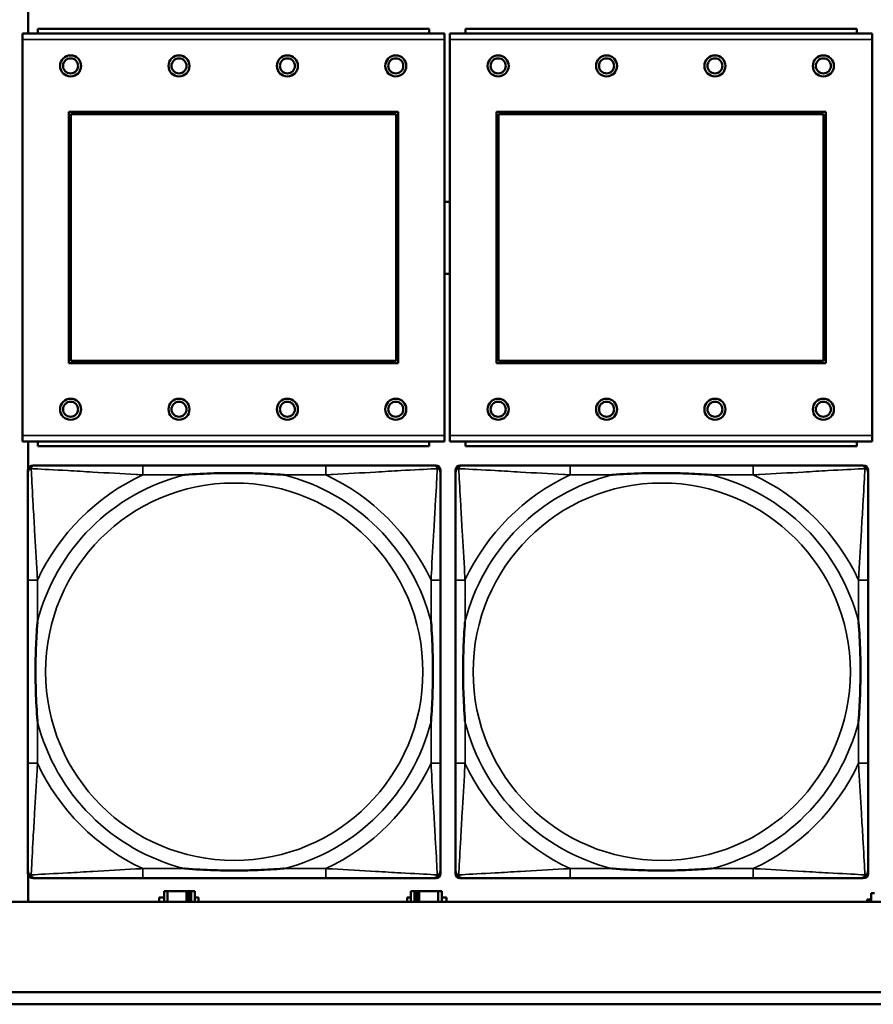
# Model space of a CAD drawing. Header units: inches. Extents: x 0.2 to 58.8, y 1.7 to 68.8.
# Tile 81 of 256: x 28 to 29.4, y 44.9 to 46.6. Entities that reach past the tile are written whole.
import ezdxf

# ---------------------------------------------------------------- set-up
doc = ezdxf.new("R2010")
doc.units = ezdxf.units.IN
doc.header["$MEASUREMENT"] = 0
doc.layers.add('Visible (ANSI)', color=7, linetype='Continuous', lineweight=50)
doc.layers.add('Visible Narrow (ANSI)', color=7, linetype='Continuous', lineweight=35)

msp = doc.modelspace()

# ---------------------------------------------------------------- linework, layer by layer
at = {"layer": 'Visible (ANSI)'}
for p, q in [((27.9794, 46.553), (27.9794, 46.5964)), ((28.6707, 46.553), (27.9697, 46.553)), ((27.9697, 46.543), (27.9697, 46.553)), ((28.6452, 46.561), (27.9952, 46.561)), ((27.9952, 46.553), (27.9952, 46.561)), ((28.6452, 46.561), (28.6452, 46.553)), ((28.6707, 46.553), (28.6707, 46.543)), ((29.3807, 46.553), (28.6797, 46.553)), ((28.6797, 46.543), (28.6797, 46.553)), ((29.3552, 46.561), (28.7052, 46.561)), ((28.7052, 46.553), (28.7052, 46.561)), ((29.3552, 46.561), (29.3552, 46.553)), ((29.3807, 46.553), (29.3807, 46.543)), ((27.9697, 46.543), (27.9697, 45.886)), ((28.6707, 45.886), (28.6707, 46.543)), ((28.6797, 46.543), (28.6797, 45.886)), ((29.3807, 45.886), (29.3807, 46.543)), ((28.0467, 46.006), (28.0467, 46.423)), ((28.0467, 46.423), (28.5937, 46.423)), ((28.0503, 46.4194), (28.5901, 46.4194)), ((28.0503, 46.0096), (28.0503, 46.4194)), ((28.5901, 46.4194), (28.5901, 46.0096)), ((28.5937, 46.423), (28.5937, 46.006)), ((28.7567, 46.006), (28.7567, 46.423)), ((28.7567, 46.423), (29.3037, 46.423)), ((28.7603, 46.4194), (29.3001, 46.4194)), ((28.7603, 46.0096), (28.7603, 46.4194)), ((29.3001, 46.4194), (29.3001, 46.0096)), ((29.3037, 46.423), (29.3037, 46.006)), ((28.5937, 46.006), (28.0467, 46.006)), ((28.5901, 46.0096), (28.0503, 46.0096)), ((29.3037, 46.006), (28.7567, 46.006)), ((29.3001, 46.0096), (28.7603, 46.0096)), ((27.9697, 45.876), (27.9697, 45.886)), ((28.6707, 45.886), (28.6707, 45.876)), ((28.6797, 45.876), (28.6797, 45.886)), ((29.3807, 45.886), (29.3807, 45.876)), ((27.9697, 45.876), (28.6707, 45.876)), ((27.9794, 45.831), (27.9794, 45.876)), ((27.9952, 45.876), (27.9952, 45.868)), ((28.6452, 45.868), (27.9952, 45.868)), ((28.6452, 45.868), (28.6452, 45.876)), ((28.6797, 45.876), (29.3807, 45.876)), ((28.7052, 45.876), (28.7052, 45.868)), ((29.3552, 45.868), (28.7052, 45.868)), ((29.3552, 45.868), (29.3552, 45.876)), ((27.9868, 45.8362), (27.9907, 45.8362)), ((28.4734, 45.8362), (28.1695, 45.8362)), ((28.6521, 45.8362), (28.6561, 45.8362)), ((28.6968, 45.8362), (28.7007, 45.8362)), ((29.1834, 45.8362), (28.8795, 45.8362)), ((29.3621, 45.8362), (29.3661, 45.8362)), ((27.9789, 45.159), (27.9789, 45.8283)), ((28.6639, 45.8283), (28.6639, 45.8244)), ((28.6889, 45.159), (28.6889, 45.8283)), ((29.3739, 45.8283), (29.3739, 45.8244)), ((27.9789, 45.6457), (27.9789, 45.3417)), ((28.6639, 45.3417), (28.6639, 45.6457)), ((28.6889, 45.6457), (28.6889, 45.3417)), ((29.3739, 45.3417), (29.3739, 45.6457)), ((28.6639, 45.163), (28.6639, 45.159)), ((29.3739, 45.163), (29.3739, 45.159)), ((27.9794, 45.1116), (27.9794, 45.1564)), ((28.6561, 45.1512), (27.9868, 45.1512)), ((28.1695, 45.1512), (28.4734, 45.1512)), ((29.3661, 45.1512), (28.6968, 45.1512)), ((28.8795, 45.1512), (29.1834, 45.1512)), ((28.2107, 45.1293), (28.2049, 45.1293)), ((28.2049, 45.1293), (28.2049, 45.1116)), ((28.2107, 45.1293), (28.242, 45.1293)), ((28.2107, 45.1116), (28.2107, 45.1293)), ((28.242, 45.1116), (28.242, 45.1293)), ((28.242, 45.1293), (28.246, 45.1293)), ((28.246, 45.1293), (28.246, 45.1116)), ((28.246, 45.1293), (28.25, 45.1293)), ((28.2559, 45.1293), (28.25, 45.1293)), ((28.25, 45.1293), (28.25, 45.1116)), ((28.2559, 45.1116), (28.2559, 45.1293)), ((28.6207, 45.1293), (28.6149, 45.1293)), ((28.6149, 45.1293), (28.6149, 45.1116)), ((28.6207, 45.1293), (28.6247, 45.1293)), ((28.6207, 45.1116), (28.6207, 45.1293)), ((28.6247, 45.1116), (28.6247, 45.1293)), ((28.6247, 45.1293), (28.6287, 45.1293)), ((28.6287, 45.1293), (28.6287, 45.1116)), ((28.6287, 45.1293), (28.66, 45.1293)), ((28.66, 45.1293), (28.66, 45.1116)), ((28.6659, 45.1293), (28.66, 45.1293)), ((28.6659, 45.1116), (28.6659, 45.1293)), ((39.3535, 45.1116), (22.2594, 45.1116)), ((28.1968, 45.1116), (28.1968, 45.1188)), ((28.1968, 45.1188), (28.2049, 45.1188)), ((28.2559, 45.1188), (28.2623, 45.1188)), ((28.2623, 45.1188), (28.2623, 45.1116)), ((28.6084, 45.1116), (28.6084, 45.1188)), ((28.6084, 45.1188), (28.6149, 45.1188)), ((28.6659, 45.1188), (28.674, 45.1188)), ((28.674, 45.1188), (28.674, 45.1116)), ((29.3724, 45.1116), (29.3724, 45.1158)), ((29.3724, 45.1158), (29.3789, 45.1158)), ((29.3847, 45.1263), (29.3789, 45.1263)), ((29.3789, 45.1263), (29.3789, 45.1116)), ((22.2594, 44.9616), (30.2115, 44.9616)), ((30.2115, 44.9416), (22.2594, 44.9416))]:
    msp.add_line(p, q, dxfattribs=at)
for centre, radius in [((28.0497, 46.4994), 0.0175), ((28.2297, 46.4994), 0.0175), ((28.4097, 46.4994), 0.0175), ((28.5897, 46.4994), 0.0175), ((28.7597, 46.4994), 0.0175), ((28.9397, 46.4994), 0.0175), ((29.1197, 46.4994), 0.0175), ((29.2997, 46.4994), 0.0175), ((28.0497, 46.4994), 0.0125), ((28.2297, 46.4994), 0.0125), ((28.4097, 46.4994), 0.0125), ((28.5897, 46.4994), 0.0125), ((28.7597, 46.4994), 0.0125), ((28.9397, 46.4994), 0.0125), ((29.1197, 46.4994), 0.0125), ((29.2997, 46.4994), 0.0125), ((28.0497, 45.9294), 0.0175), ((28.2297, 45.9294), 0.0175), ((28.4097, 45.9294), 0.0175), ((28.5897, 45.9294), 0.0175), ((28.7597, 45.9294), 0.0175), ((28.9397, 45.9294), 0.0175), ((29.1197, 45.9294), 0.0175), ((29.2997, 45.9294), 0.0175), ((28.0497, 45.9294), 0.0125), ((28.2297, 45.9294), 0.0125), ((28.4097, 45.9294), 0.0125), ((28.5897, 45.9294), 0.0125), ((28.7597, 45.9294), 0.0125), ((28.9397, 45.9294), 0.0125), ((29.1197, 45.9294), 0.0125), ((29.2997, 45.9294), 0.0125)]:
    msp.add_circle(centre, radius, dxfattribs=at)
for centre, radius, start, end in [((28.6754, 46.214), 0.06, 85.9286, 94.5311), ((28.6754, 46.214), 0.06, 265.4689, 274.0714), ((27.9907, 45.8244), 0.0118, 90, 180), ((27.9868, 45.8283), 0.00787, 90, 180), ((28.6521, 45.8244), 0.0118, 0, 90), ((28.6561, 45.8283), 0.00787, 0, 90), ((28.7007, 45.8244), 0.0118, 90, 180), ((28.6968, 45.8283), 0.00787, 90, 180), ((29.3621, 45.8244), 0.0118, 0, 90), ((29.3661, 45.8283), 0.00787, 0, 90), ((27.9907, 45.163), 0.0118, 180, 270), ((28.6521, 45.163), 0.0118, 270, 360), ((28.7007, 45.163), 0.0118, 180, 270), ((29.3621, 45.163), 0.0118, 270, 360), ((27.9868, 45.159), 0.00787, 180, 270), ((28.6561, 45.159), 0.00787, 270, 0), ((28.6968, 45.159), 0.00787, 180, 270), ((29.3661, 45.159), 0.00787, 270, 0)]:
    msp.add_arc(centre, radius, start, end, dxfattribs=at)
for points, knots in [([(28.1695, 45.8362), (28.1659, 45.8362), (28.1623, 45.8362), (28.1587, 45.8362), (28.1255, 45.8362), (28.0918, 45.8362), (28.0609, 45.8362), (28.034, 45.8362), (28.0084, 45.8362), (27.995, 45.8362), (27.9934, 45.8362), (27.992, 45.8362), (27.9907, 45.8362)], [0, 0, 0, 0, 0.0272471, 0.0272471, 0.0272471, 0.2790553, 0.2790553, 0.2790553, 0.4988354, 0.4988354, 0.4988354, 0.5252205, 0.5252205, 0.5252205, 0.5252205]), ([(28.6521, 45.8362), (28.6373, 45.8362), (28.5957, 45.8362), (28.555, 45.8362), (28.5285, 45.8362), (28.5006, 45.8362), (28.4734, 45.8362)], [-0.5252205, -0.5252205, -0.5252205, -0.5252205, -0.20743, -0.20743, -0.20743, 0, 0, 0, 0]), ([(28.8795, 45.8362), (28.8759, 45.8362), (28.8723, 45.8362), (28.8687, 45.8362), (28.8355, 45.8362), (28.8018, 45.8362), (28.7709, 45.8362), (28.744, 45.8362), (28.7184, 45.8362), (28.705, 45.8362), (28.7034, 45.8362), (28.702, 45.8362), (28.7007, 45.8362)], [0, 0, 0, 0, 0.0272471, 0.0272471, 0.0272471, 0.2790553, 0.2790553, 0.2790553, 0.4988354, 0.4988354, 0.4988354, 0.5252205, 0.5252205, 0.5252205, 0.5252205]), ([(29.3621, 45.8362), (29.3473, 45.8362), (29.3057, 45.8362), (29.265, 45.8362), (29.2385, 45.8362), (29.2106, 45.8362), (29.1834, 45.8362)], [-0.5252205, -0.5252205, -0.5252205, -0.5252205, -0.20743, -0.20743, -0.20743, 0, 0, 0, 0]), ([(27.9789, 45.8244), (27.9789, 45.8095), (27.9789, 45.7679), (27.9789, 45.7273), (27.9789, 45.7007), (27.9789, 45.6729), (27.9789, 45.6457)], [-0.5252205, -0.5252205, -0.5252205, -0.5252205, -0.20743, -0.20743, -0.20743, 0, 0, 0, 0]), ([(28.2387, 45.8205), (28.2391, 45.8205), (28.2396, 45.8205), (28.2561, 45.8218), (28.2721, 45.8226), (28.2951, 45.8233), (28.3018, 45.8235), (28.311, 45.8236), (28.3134, 45.8236), (28.3175, 45.8236), (28.3191, 45.8236), (28.3222, 45.8236), (28.3238, 45.8236), (28.3273, 45.8236), (28.3294, 45.8236), (28.3356, 45.8236), (28.3397, 45.8235), (28.3494, 45.8233), (28.355, 45.8231), (28.3748, 45.8224), (28.3888, 45.8216), (28.4033, 45.8205), (28.4037, 45.8205), (28.4042, 45.8205)], [-0.416114, -0.416114, -0.416114, -0.416114, -0.4127691, -0.4127691, -0.2896446, -0.2896446, -0.2388934, -0.2388934, -0.2201881, -0.2201881, -0.2080204, -0.2080204, -0.196499, -0.196499, -0.1809939, -0.1809939, -0.149741, -0.149741, -0.1073162, -0.1073162, 0, 0, 0.0033356, 0.0033356, 0.0033356, 0.0033356]), ([(28.6639, 45.6457), (28.6639, 45.6492), (28.6639, 45.6528), (28.6639, 45.6564), (28.6639, 45.6896), (28.6639, 45.7233), (28.6639, 45.7542), (28.6639, 45.7811), (28.6639, 45.8067), (28.6639, 45.8201), (28.6639, 45.8217), (28.6639, 45.8232), (28.6639, 45.8244)], [0, 0, 0, 0, 0.0272471, 0.0272471, 0.0272471, 0.2790553, 0.2790553, 0.2790553, 0.4988354, 0.4988354, 0.4988354, 0.5252205, 0.5252205, 0.5252205, 0.5252205]), ([(28.6889, 45.8244), (28.6889, 45.8095), (28.6889, 45.7679), (28.6889, 45.7273), (28.6889, 45.7007), (28.6889, 45.6729), (28.6889, 45.6457)], [-0.5252205, -0.5252205, -0.5252205, -0.5252205, -0.20743, -0.20743, -0.20743, 0, 0, 0, 0]), ([(28.9487, 45.8205), (28.9491, 45.8205), (28.9496, 45.8205), (28.9661, 45.8218), (28.9821, 45.8226), (29.0051, 45.8233), (29.0118, 45.8235), (29.021, 45.8236), (29.0234, 45.8236), (29.0275, 45.8236), (29.0291, 45.8236), (29.0322, 45.8236), (29.0338, 45.8236), (29.0373, 45.8236), (29.0394, 45.8236), (29.0456, 45.8236), (29.0497, 45.8235), (29.0594, 45.8233), (29.065, 45.8231), (29.0848, 45.8224), (29.0988, 45.8216), (29.1133, 45.8205), (29.1137, 45.8205), (29.1142, 45.8205)], [-0.416114, -0.416114, -0.416114, -0.416114, -0.4127691, -0.4127691, -0.2896446, -0.2896446, -0.2388934, -0.2388934, -0.2201881, -0.2201881, -0.2080204, -0.2080204, -0.196499, -0.196499, -0.1809939, -0.1809939, -0.149741, -0.149741, -0.1073162, -0.1073162, 0, 0, 0.0033356, 0.0033356, 0.0033356, 0.0033356]), ([(29.3739, 45.6457), (29.3739, 45.6492), (29.3739, 45.6528), (29.3739, 45.6564), (29.3739, 45.6896), (29.3739, 45.7233), (29.3739, 45.7542), (29.3739, 45.7811), (29.3739, 45.8067), (29.3739, 45.8201), (29.3739, 45.8217), (29.3739, 45.8232), (29.3739, 45.8244)], [0, 0, 0, 0, 0.0272471, 0.0272471, 0.0272471, 0.2790553, 0.2790553, 0.2790553, 0.4988354, 0.4988354, 0.4988354, 0.5252205, 0.5252205, 0.5252205, 0.5252205]), ([(27.9947, 45.411), (27.9946, 45.4114), (27.9946, 45.4118), (27.9934, 45.4283), (27.9925, 45.4444), (27.9918, 45.4673), (27.9916, 45.474), (27.9915, 45.4832), (27.9915, 45.4857), (27.9915, 45.4898), (27.9915, 45.4914), (27.9915, 45.4945), (27.9915, 45.496), (27.9915, 45.4996), (27.9915, 45.5016), (27.9916, 45.5078), (27.9916, 45.512), (27.9918, 45.5217), (27.992, 45.5273), (27.9927, 45.5471), (27.9935, 45.5611), (27.9946, 45.5756), (27.9946, 45.576), (27.9947, 45.5764)], [-0.416114, -0.416114, -0.416114, -0.416114, -0.4127691, -0.4127691, -0.2896446, -0.2896446, -0.2388934, -0.2388934, -0.2201881, -0.2201881, -0.2080204, -0.2080204, -0.196499, -0.196499, -0.1809939, -0.1809939, -0.149741, -0.149741, -0.1073162, -0.1073162, 0, 0, 0.0033356, 0.0033356, 0.0033356, 0.0033356]), ([(28.6482, 45.5764), (28.6482, 45.576), (28.6483, 45.5756), (28.6495, 45.5591), (28.6504, 45.543), (28.6511, 45.5201), (28.6512, 45.5134), (28.6513, 45.5042), (28.6514, 45.5017), (28.6514, 45.4976), (28.6514, 45.496), (28.6514, 45.4929), (28.6514, 45.4914), (28.6514, 45.4878), (28.6514, 45.4857), (28.6513, 45.4796), (28.6512, 45.4754), (28.651, 45.4657), (28.6509, 45.4601), (28.6502, 45.4403), (28.6494, 45.4263), (28.6483, 45.4118), (28.6482, 45.4114), (28.6482, 45.411)], [-0.416114, -0.416114, -0.416114, -0.416114, -0.4127691, -0.4127691, -0.2896446, -0.2896446, -0.2388934, -0.2388934, -0.2201881, -0.2201881, -0.2080204, -0.2080204, -0.196499, -0.196499, -0.1809939, -0.1809939, -0.149741, -0.149741, -0.1073162, -0.1073162, 0, 0, 0.0033356, 0.0033356, 0.0033356, 0.0033356]), ([(28.7047, 45.411), (28.7046, 45.4114), (28.7046, 45.4118), (28.7034, 45.4283), (28.7025, 45.4444), (28.7018, 45.4673), (28.7016, 45.474), (28.7015, 45.4832), (28.7015, 45.4857), (28.7015, 45.4898), (28.7015, 45.4914), (28.7015, 45.4945), (28.7015, 45.496), (28.7015, 45.4996), (28.7015, 45.5016), (28.7016, 45.5078), (28.7016, 45.512), (28.7018, 45.5217), (28.702, 45.5273), (28.7027, 45.5471), (28.7035, 45.5611), (28.7046, 45.5756), (28.7046, 45.576), (28.7047, 45.5764)], [-0.416114, -0.416114, -0.416114, -0.416114, -0.4127691, -0.4127691, -0.2896446, -0.2896446, -0.2388934, -0.2388934, -0.2201881, -0.2201881, -0.2080204, -0.2080204, -0.196499, -0.196499, -0.1809939, -0.1809939, -0.149741, -0.149741, -0.1073162, -0.1073162, 0, 0, 0.0033356, 0.0033356, 0.0033356, 0.0033356]), ([(29.3582, 45.5764), (29.3582, 45.576), (29.3583, 45.5756), (29.3595, 45.5591), (29.3604, 45.543), (29.3611, 45.5201), (29.3612, 45.5134), (29.3613, 45.5042), (29.3614, 45.5017), (29.3614, 45.4976), (29.3614, 45.496), (29.3614, 45.4929), (29.3614, 45.4914), (29.3614, 45.4878), (29.3614, 45.4857), (29.3613, 45.4796), (29.3612, 45.4754), (29.361, 45.4657), (29.3609, 45.4601), (29.3602, 45.4403), (29.3594, 45.4263), (29.3583, 45.4118), (29.3582, 45.4114), (29.3582, 45.411)], [-0.416114, -0.416114, -0.416114, -0.416114, -0.4127691, -0.4127691, -0.2896446, -0.2896446, -0.2388934, -0.2388934, -0.2201881, -0.2201881, -0.2080204, -0.2080204, -0.196499, -0.196499, -0.1809939, -0.1809939, -0.149741, -0.149741, -0.1073162, -0.1073162, 0, 0, 0.0033356, 0.0033356, 0.0033356, 0.0033356]), ([(27.9789, 45.3417), (27.9789, 45.3145), (27.9789, 45.2867), (27.9789, 45.2601), (27.9789, 45.2195), (27.9789, 45.1779), (27.9789, 45.163)], [3.9382945, 3.9382945, 3.9382945, 3.9382945, 4.1457245, 4.1457245, 4.1457245, 4.463515, 4.463515, 4.463515, 4.463515]), ([(28.6639, 45.163), (28.6639, 45.1779), (28.6639, 45.2195), (28.6639, 45.2601), (28.6639, 45.2867), (28.6639, 45.3145), (28.6639, 45.3417)], [-0.5252205, -0.5252205, -0.5252205, -0.5252205, -0.20743, -0.20743, -0.20743, 0, 0, 0, 0]), ([(28.6889, 45.3417), (28.6889, 45.3145), (28.6889, 45.2867), (28.6889, 45.2601), (28.6889, 45.2195), (28.6889, 45.1779), (28.6889, 45.163)], [3.9382945, 3.9382945, 3.9382945, 3.9382945, 4.1457245, 4.1457245, 4.1457245, 4.463515, 4.463515, 4.463515, 4.463515]), ([(29.3739, 45.163), (29.3739, 45.1779), (29.3739, 45.2195), (29.3739, 45.2601), (29.3739, 45.2867), (29.3739, 45.3145), (29.3739, 45.3417)], [-0.5252205, -0.5252205, -0.5252205, -0.5252205, -0.20743, -0.20743, -0.20743, 0, 0, 0, 0]), ([(28.4042, 45.1669), (28.4037, 45.1669), (28.4033, 45.1669), (28.3888, 45.1658), (28.3748, 45.165), (28.355, 45.1643), (28.3494, 45.1641), (28.3397, 45.1639), (28.3356, 45.1638), (28.3294, 45.1638), (28.3273, 45.1638), (28.3238, 45.1638), (28.3222, 45.1638), (28.3191, 45.1638), (28.3175, 45.1638), (28.3134, 45.1638), (28.311, 45.1638), (28.3018, 45.1639), (28.2951, 45.1641), (28.2721, 45.1648), (28.2561, 45.1656), (28.2396, 45.1669), (28.2391, 45.1669), (28.2387, 45.1669)], [-0.4149464, -0.4149464, -0.4149464, -0.4149464, -0.41162, -0.41162, -0.3046026, -0.3046026, -0.2622958, -0.2622958, -0.23113, -0.23113, -0.215668, -0.215668, -0.2041787, -0.2041787, -0.1920448, -0.1920448, -0.1733916, -0.1733916, -0.1227817, -0.1227817, 0, 0, 0.0033356, 0.0033356, 0.0033356, 0.0033356]), ([(29.1142, 45.1669), (29.1137, 45.1669), (29.1133, 45.1669), (29.0988, 45.1658), (29.0848, 45.165), (29.065, 45.1643), (29.0594, 45.1641), (29.0497, 45.1639), (29.0456, 45.1638), (29.0394, 45.1638), (29.0373, 45.1638), (29.0338, 45.1638), (29.0322, 45.1638), (29.0291, 45.1638), (29.0275, 45.1638), (29.0234, 45.1638), (29.021, 45.1638), (29.0118, 45.1639), (29.0051, 45.1641), (28.9821, 45.1648), (28.9661, 45.1656), (28.9496, 45.1669), (28.9491, 45.1669), (28.9487, 45.1669)], [-0.4149464, -0.4149464, -0.4149464, -0.4149464, -0.41162, -0.41162, -0.3046026, -0.3046026, -0.2622958, -0.2622958, -0.23113, -0.23113, -0.215668, -0.215668, -0.2041787, -0.2041787, -0.1920448, -0.1920448, -0.1733916, -0.1733916, -0.1227817, -0.1227817, 0, 0, 0.0033356, 0.0033356, 0.0033356, 0.0033356]), ([(27.9907, 45.1512), (28.0056, 45.1512), (28.0472, 45.1512), (28.0879, 45.1512), (28.1144, 45.1512), (28.1423, 45.1512), (28.1695, 45.1512)], [-0.5252205, -0.5252205, -0.5252205, -0.5252205, -0.20743, -0.20743, -0.20743, 0, 0, 0, 0]), ([(28.4734, 45.1512), (28.5006, 45.1512), (28.5285, 45.1512), (28.555, 45.1512), (28.5957, 45.1512), (28.6373, 45.1512), (28.6521, 45.1512)], [3.9382945, 3.9382945, 3.9382945, 3.9382945, 4.1457245, 4.1457245, 4.1457245, 4.463515, 4.463515, 4.463515, 4.463515]), ([(28.7007, 45.1512), (28.7156, 45.1512), (28.7572, 45.1512), (28.7979, 45.1512), (28.8244, 45.1512), (28.8523, 45.1512), (28.8795, 45.1512)], [-0.5252205, -0.5252205, -0.5252205, -0.5252205, -0.20743, -0.20743, -0.20743, 0, 0, 0, 0]), ([(29.1834, 45.1512), (29.2106, 45.1512), (29.2385, 45.1512), (29.265, 45.1512), (29.3057, 45.1512), (29.3473, 45.1512), (29.3621, 45.1512)], [3.9382945, 3.9382945, 3.9382945, 3.9382945, 4.1457245, 4.1457245, 4.1457245, 4.463515, 4.463515, 4.463515, 4.463515])]:
    msp.add_open_spline(points, degree=3, knots=knots, dxfattribs=at)
at = {"layer": 'Visible Narrow (ANSI)'}
for p, q in [((27.9697, 46.543), (28.6707, 46.543)), ((28.6797, 46.543), (29.3807, 46.543)), ((28.6707, 45.886), (27.9697, 45.886)), ((29.3807, 45.886), (28.6797, 45.886)), ((28.1695, 45.8362), (28.1695, 45.8205)), ((28.4734, 45.8362), (28.4734, 45.8205)), ((28.8795, 45.8362), (28.8795, 45.8205)), ((29.1834, 45.8362), (29.1834, 45.8205)), ((28.1695, 45.8205), (28.2387, 45.8205)), ((28.4042, 45.8205), (28.4734, 45.8205)), ((28.8795, 45.8205), (28.9487, 45.8205)), ((29.1142, 45.8205), (29.1834, 45.8205)), ((27.9947, 45.6457), (27.9789, 45.6457)), ((27.9947, 45.5764), (27.9947, 45.6457)), ((28.6639, 45.6457), (28.6482, 45.6457)), ((28.6482, 45.6457), (28.6482, 45.5764)), ((28.7047, 45.6457), (28.6889, 45.6457)), ((28.7047, 45.5764), (28.7047, 45.6457)), ((29.3739, 45.6457), (29.3582, 45.6457)), ((29.3582, 45.6457), (29.3582, 45.5764)), ((27.9947, 45.3417), (27.9947, 45.411)), ((28.6482, 45.411), (28.6482, 45.3417)), ((28.7047, 45.3417), (28.7047, 45.411)), ((29.3582, 45.411), (29.3582, 45.3417)), ((27.9947, 45.3417), (27.9789, 45.3417)), ((28.6639, 45.3417), (28.6482, 45.3417)), ((28.7047, 45.3417), (28.6889, 45.3417)), ((29.3739, 45.3417), (29.3582, 45.3417)), ((28.1695, 45.1669), (28.1695, 45.1512)), ((28.2387, 45.1669), (28.1695, 45.1669)), ((28.4734, 45.1669), (28.4042, 45.1669)), ((28.4734, 45.1669), (28.4734, 45.1512)), ((28.8795, 45.1669), (28.8795, 45.1512)), ((28.9487, 45.1669), (28.8795, 45.1669)), ((29.1834, 45.1669), (29.1142, 45.1669)), ((29.1834, 45.1669), (29.1834, 45.1512))]:
    msp.add_line(p, q, dxfattribs=at)
for centre in [(28.3214, 45.4937), (29.0314, 45.4937)]:
    msp.add_circle(centre, 0.3133, dxfattribs=at)
for centre, radius, start, end in [((28.3214, 45.4937), 0.3371, 104.2103, 165.7897), ((28.3214, 45.4937), 0.3604, 114.9407, 155.0593), ((28.3214, 45.4937), 0.3371, 14.2103, 75.7897), ((28.3214, 45.4937), 0.3604, 24.9407, 65.0593), ((29.0314, 45.4937), 0.3371, 104.2103, 165.7897), ((29.0314, 45.4937), 0.3604, 114.9407, 155.0593), ((29.0314, 45.4937), 0.3371, 14.2103, 75.7897), ((29.0314, 45.4937), 0.3604, 24.9407, 65.0593), ((28.3214, 45.4937), 0.3371, 194.2103, 255.7897), ((28.3214, 45.4937), 0.3371, 284.2103, 345.7897), ((29.0314, 45.4937), 0.3371, 194.2103, 255.7897), ((29.0314, 45.4937), 0.3371, 284.2103, 345.7897), ((28.3214, 45.4937), 0.3604, 204.9407, 245.0593), ((28.3214, 45.4937), 0.3604, 294.9407, 335.0593), ((29.0314, 45.4937), 0.3604, 204.9407, 245.0593), ((29.0314, 45.4937), 0.3604, 294.9407, 335.0593)]:
    msp.add_arc(centre, radius, start, end, dxfattribs=at)
for points, knots in [([(27.9789, 45.8244), (27.9789, 45.825), (27.979, 45.8256), (27.9792, 45.8266), (27.9794, 45.827), (27.9797, 45.8277), (27.9799, 45.8279), (27.9801, 45.8283), (27.9802, 45.8284), (27.9806, 45.8288), (27.9808, 45.8291), (27.9815, 45.8297), (27.982, 45.83), (27.9831, 45.8305), (27.9836, 45.8308), (27.9842, 45.8309)], [-0.02627331, -0.02627331, -0.02627331, -0.02627331, -0.02158775, -0.02158775, -0.01736415, -0.01736415, -0.0147244, -0.0147244, -0.01307456, -0.01307456, -0.00977487, -0.00977487, -0.00449537, -0.00449537, 0.00012419, 0.00012419, 0.00012419, 0.00012419]), ([(27.9842, 45.8309), (27.9844, 45.8315), (27.9846, 45.8321), (27.9851, 45.8331), (27.9855, 45.8336), (27.9861, 45.8343), (27.9863, 45.8346), (27.9867, 45.8349), (27.9869, 45.835), (27.9872, 45.8353), (27.9875, 45.8354), (27.9881, 45.8357), (27.9886, 45.8359), (27.9896, 45.8361), (27.9901, 45.8362), (27.9907, 45.8362)], [-0.00012419, -0.00012419, -0.00012419, -0.00012419, 0.00449537, 0.00449537, 0.00977487, 0.00977487, 0.01307456, 0.01307456, 0.0147244, 0.0147244, 0.01736415, 0.01736415, 0.02158775, 0.02158775, 0.02627331, 0.02627331, 0.02627331, 0.02627331]), ([(27.9947, 45.6457), (27.9945, 45.6494), (27.9943, 45.6532), (27.9927, 45.6805), (27.9913, 45.7047), (27.9891, 45.7426), (27.9883, 45.7566), (27.9863, 45.7918), (27.9852, 45.812), (27.9844, 45.8274), (27.9843, 45.8292), (27.9842, 45.8309)], [0, 0, 0, 0, 0.0278591, 0.0278591, 0.201273, 0.201273, 0.3066357, 0.3066357, 0.475216, 0.475216, 0.5007189, 0.5007189, 0.5007189, 0.5007189]), ([(27.9842, 45.8309), (27.9859, 45.8308), (27.9877, 45.8307), (28.0032, 45.8299), (28.0233, 45.8288), (28.0585, 45.8269), (28.0726, 45.826), (28.1104, 45.8238), (28.1346, 45.8224), (28.162, 45.8209), (28.1657, 45.8207), (28.1695, 45.8205)], [-0.5007189, -0.5007189, -0.5007189, -0.5007189, -0.475216, -0.475216, -0.3066357, -0.3066357, -0.201273, -0.201273, -0.0278591, -0.0278591, 0, 0, 0, 0]), ([(28.4734, 45.8205), (28.4771, 45.8207), (28.4809, 45.8209), (28.5083, 45.8224), (28.5325, 45.8238), (28.5703, 45.826), (28.5843, 45.8269), (28.6196, 45.8288), (28.6397, 45.8299), (28.6551, 45.8307), (28.657, 45.8308), (28.6587, 45.8309)], [0, 0, 0, 0, 0.0278591, 0.0278591, 0.201273, 0.201273, 0.3066357, 0.3066357, 0.475216, 0.475216, 0.5007189, 0.5007189, 0.5007189, 0.5007189]), ([(28.6587, 45.8309), (28.6586, 45.8292), (28.6585, 45.8274), (28.6577, 45.812), (28.6566, 45.7918), (28.6546, 45.7566), (28.6538, 45.7426), (28.6516, 45.7047), (28.6501, 45.6805), (28.6486, 45.6532), (28.6484, 45.6494), (28.6482, 45.6457)], [-0.5007189, -0.5007189, -0.5007189, -0.5007189, -0.475216, -0.475216, -0.3066357, -0.3066357, -0.201273, -0.201273, -0.0278591, -0.0278591, 0, 0, 0, 0]), ([(28.6521, 45.8362), (28.6527, 45.8362), (28.6533, 45.8361), (28.6543, 45.8359), (28.6547, 45.8357), (28.6554, 45.8354), (28.6556, 45.8353), (28.656, 45.835), (28.6561, 45.8349), (28.6565, 45.8346), (28.6568, 45.8343), (28.6574, 45.8336), (28.6577, 45.8331), (28.6583, 45.8321), (28.6585, 45.8315), (28.6587, 45.8309)], [-0.02627331, -0.02627331, -0.02627331, -0.02627331, -0.02158775, -0.02158775, -0.01736415, -0.01736415, -0.0147244, -0.0147244, -0.01307456, -0.01307456, -0.00977487, -0.00977487, -0.00449537, -0.00449537, 0.00012419, 0.00012419, 0.00012419, 0.00012419]), ([(28.6587, 45.8309), (28.6593, 45.8308), (28.6598, 45.8305), (28.6608, 45.83), (28.6613, 45.8297), (28.662, 45.8291), (28.6623, 45.8288), (28.6626, 45.8284), (28.6627, 45.8283), (28.663, 45.8279), (28.6631, 45.8277), (28.6635, 45.827), (28.6636, 45.8266), (28.6639, 45.8256), (28.6639, 45.825), (28.6639, 45.8244)], [-0.00012419, -0.00012419, -0.00012419, -0.00012419, 0.00449537, 0.00449537, 0.00977487, 0.00977487, 0.01307456, 0.01307456, 0.0147244, 0.0147244, 0.01736415, 0.01736415, 0.02158775, 0.02158775, 0.02627331, 0.02627331, 0.02627331, 0.02627331]), ([(28.6889, 45.8244), (28.6889, 45.825), (28.689, 45.8256), (28.6892, 45.8266), (28.6894, 45.827), (28.6897, 45.8277), (28.6899, 45.8279), (28.6901, 45.8283), (28.6902, 45.8284), (28.6906, 45.8288), (28.6908, 45.8291), (28.6915, 45.8297), (28.692, 45.83), (28.6931, 45.8305), (28.6936, 45.8308), (28.6942, 45.8309)], [-0.02627331, -0.02627331, -0.02627331, -0.02627331, -0.02158775, -0.02158775, -0.01736415, -0.01736415, -0.0147244, -0.0147244, -0.01307456, -0.01307456, -0.00977487, -0.00977487, -0.00449537, -0.00449537, 0.00012419, 0.00012419, 0.00012419, 0.00012419]), ([(28.6942, 45.8309), (28.6944, 45.8315), (28.6946, 45.8321), (28.6951, 45.8331), (28.6955, 45.8336), (28.6961, 45.8343), (28.6963, 45.8346), (28.6967, 45.8349), (28.6969, 45.835), (28.6972, 45.8353), (28.6975, 45.8354), (28.6981, 45.8357), (28.6986, 45.8359), (28.6996, 45.8361), (28.7001, 45.8362), (28.7007, 45.8362)], [-0.00012419, -0.00012419, -0.00012419, -0.00012419, 0.00449537, 0.00449537, 0.00977487, 0.00977487, 0.01307456, 0.01307456, 0.0147244, 0.0147244, 0.01736415, 0.01736415, 0.02158775, 0.02158775, 0.02627331, 0.02627331, 0.02627331, 0.02627331]), ([(28.7047, 45.6457), (28.7045, 45.6494), (28.7043, 45.6532), (28.7027, 45.6805), (28.7013, 45.7047), (28.6991, 45.7426), (28.6983, 45.7566), (28.6963, 45.7918), (28.6952, 45.812), (28.6944, 45.8274), (28.6943, 45.8292), (28.6942, 45.8309)], [0, 0, 0, 0, 0.0278591, 0.0278591, 0.201273, 0.201273, 0.3066357, 0.3066357, 0.475216, 0.475216, 0.5007189, 0.5007189, 0.5007189, 0.5007189]), ([(28.6942, 45.8309), (28.6959, 45.8308), (28.6977, 45.8307), (28.7132, 45.8299), (28.7333, 45.8288), (28.7685, 45.8269), (28.7826, 45.826), (28.8204, 45.8238), (28.8446, 45.8224), (28.872, 45.8209), (28.8757, 45.8207), (28.8795, 45.8205)], [-0.5007189, -0.5007189, -0.5007189, -0.5007189, -0.475216, -0.475216, -0.3066357, -0.3066357, -0.201273, -0.201273, -0.0278591, -0.0278591, 0, 0, 0, 0]), ([(29.1834, 45.8205), (29.1871, 45.8207), (29.1909, 45.8209), (29.2183, 45.8224), (29.2425, 45.8238), (29.2803, 45.826), (29.2943, 45.8269), (29.3296, 45.8288), (29.3497, 45.8299), (29.3651, 45.8307), (29.367, 45.8308), (29.3687, 45.8309)], [0, 0, 0, 0, 0.0278591, 0.0278591, 0.201273, 0.201273, 0.3066357, 0.3066357, 0.475216, 0.475216, 0.5007189, 0.5007189, 0.5007189, 0.5007189]), ([(29.3687, 45.8309), (29.3686, 45.8292), (29.3685, 45.8274), (29.3677, 45.812), (29.3666, 45.7918), (29.3646, 45.7566), (29.3638, 45.7426), (29.3616, 45.7047), (29.3601, 45.6805), (29.3586, 45.6532), (29.3584, 45.6494), (29.3582, 45.6457)], [-0.5007189, -0.5007189, -0.5007189, -0.5007189, -0.475216, -0.475216, -0.3066357, -0.3066357, -0.201273, -0.201273, -0.0278591, -0.0278591, 0, 0, 0, 0]), ([(29.3621, 45.8362), (29.3627, 45.8362), (29.3633, 45.8361), (29.3643, 45.8359), (29.3647, 45.8357), (29.3654, 45.8354), (29.3656, 45.8353), (29.366, 45.835), (29.3661, 45.8349), (29.3665, 45.8346), (29.3668, 45.8343), (29.3674, 45.8336), (29.3677, 45.8331), (29.3683, 45.8321), (29.3685, 45.8315), (29.3687, 45.8309)], [-0.02627331, -0.02627331, -0.02627331, -0.02627331, -0.02158775, -0.02158775, -0.01736415, -0.01736415, -0.0147244, -0.0147244, -0.01307456, -0.01307456, -0.00977487, -0.00977487, -0.00449537, -0.00449537, 0.00012419, 0.00012419, 0.00012419, 0.00012419]), ([(29.3687, 45.8309), (29.3693, 45.8308), (29.3698, 45.8305), (29.3708, 45.83), (29.3713, 45.8297), (29.372, 45.8291), (29.3723, 45.8288), (29.3726, 45.8284), (29.3727, 45.8283), (29.373, 45.8279), (29.3731, 45.8277), (29.3735, 45.827), (29.3736, 45.8266), (29.3739, 45.8256), (29.3739, 45.825), (29.3739, 45.8244)], [-0.00012419, -0.00012419, -0.00012419, -0.00012419, 0.00449537, 0.00449537, 0.00977487, 0.00977487, 0.01307456, 0.01307456, 0.0147244, 0.0147244, 0.01736415, 0.01736415, 0.02158775, 0.02158775, 0.02627331, 0.02627331, 0.02627331, 0.02627331]), ([(27.9842, 45.1565), (27.9843, 45.1582), (27.9844, 45.16), (27.9852, 45.1754), (27.9863, 45.1956), (27.9883, 45.2308), (27.9891, 45.2448), (27.9913, 45.2827), (27.9927, 45.3069), (27.9943, 45.3342), (27.9945, 45.338), (27.9947, 45.3417)], [-4.4390134, -4.4390134, -4.4390134, -4.4390134, -4.4135105, -4.4135105, -4.2449302, -4.2449302, -4.1395675, -4.1395675, -3.9661536, -3.9661536, -3.9382945, -3.9382945, -3.9382945, -3.9382945]), ([(28.6482, 45.3417), (28.6484, 45.338), (28.6486, 45.3342), (28.6501, 45.3069), (28.6516, 45.2827), (28.6538, 45.2448), (28.6546, 45.2308), (28.6566, 45.1956), (28.6577, 45.1754), (28.6585, 45.16), (28.6586, 45.1582), (28.6587, 45.1565)], [0, 0, 0, 0, 0.0278591, 0.0278591, 0.201273, 0.201273, 0.3066357, 0.3066357, 0.475216, 0.475216, 0.5007189, 0.5007189, 0.5007189, 0.5007189]), ([(28.6942, 45.1565), (28.6943, 45.1582), (28.6944, 45.16), (28.6952, 45.1754), (28.6963, 45.1956), (28.6983, 45.2308), (28.6991, 45.2448), (28.7013, 45.2827), (28.7027, 45.3069), (28.7043, 45.3342), (28.7045, 45.338), (28.7047, 45.3417)], [-4.4390134, -4.4390134, -4.4390134, -4.4390134, -4.4135105, -4.4135105, -4.2449302, -4.2449302, -4.1395675, -4.1395675, -3.9661536, -3.9661536, -3.9382945, -3.9382945, -3.9382945, -3.9382945]), ([(29.3582, 45.3417), (29.3584, 45.338), (29.3586, 45.3342), (29.3601, 45.3069), (29.3616, 45.2827), (29.3638, 45.2448), (29.3646, 45.2308), (29.3666, 45.1956), (29.3677, 45.1754), (29.3685, 45.16), (29.3686, 45.1582), (29.3687, 45.1565)], [0, 0, 0, 0, 0.0278591, 0.0278591, 0.201273, 0.201273, 0.3066357, 0.3066357, 0.475216, 0.475216, 0.5007189, 0.5007189, 0.5007189, 0.5007189]), ([(27.9842, 45.1565), (27.9836, 45.1566), (27.9831, 45.1569), (27.982, 45.1574), (27.9815, 45.1577), (27.9808, 45.1583), (27.9806, 45.1586), (27.9802, 45.159), (27.9801, 45.1591), (27.9799, 45.1595), (27.9797, 45.1597), (27.9794, 45.1604), (27.9792, 45.1608), (27.979, 45.1618), (27.9789, 45.1624), (27.9789, 45.163)], [-0.00012419, -0.00012419, -0.00012419, -0.00012419, 0.00449537, 0.00449537, 0.00977487, 0.00977487, 0.01307456, 0.01307456, 0.0147244, 0.0147244, 0.01736415, 0.01736415, 0.02158775, 0.02158775, 0.02627331, 0.02627331, 0.02627331, 0.02627331]), ([(28.1695, 45.1669), (28.1657, 45.1667), (28.162, 45.1665), (28.1346, 45.165), (28.1104, 45.1636), (28.0726, 45.1614), (28.0585, 45.1605), (28.0233, 45.1586), (28.0032, 45.1575), (27.9877, 45.1567), (27.9859, 45.1566), (27.9842, 45.1565)], [0, 0, 0, 0, 0.0278591, 0.0278591, 0.201273, 0.201273, 0.3066357, 0.3066357, 0.475216, 0.475216, 0.5007189, 0.5007189, 0.5007189, 0.5007189]), ([(28.6587, 45.1565), (28.657, 45.1566), (28.6551, 45.1567), (28.6397, 45.1575), (28.6196, 45.1586), (28.5843, 45.1605), (28.5703, 45.1614), (28.5325, 45.1636), (28.5083, 45.165), (28.4809, 45.1665), (28.4771, 45.1667), (28.4734, 45.1669)], [-4.4390134, -4.4390134, -4.4390134, -4.4390134, -4.4135105, -4.4135105, -4.2449302, -4.2449302, -4.1395675, -4.1395675, -3.9661536, -3.9661536, -3.9382945, -3.9382945, -3.9382945, -3.9382945]), ([(28.6639, 45.163), (28.6639, 45.1624), (28.6639, 45.1618), (28.6636, 45.1608), (28.6635, 45.1604), (28.6631, 45.1597), (28.663, 45.1595), (28.6627, 45.1591), (28.6626, 45.159), (28.6623, 45.1586), (28.662, 45.1583), (28.6613, 45.1577), (28.6608, 45.1574), (28.6598, 45.1569), (28.6593, 45.1566), (28.6587, 45.1565)], [-0.02627331, -0.02627331, -0.02627331, -0.02627331, -0.02158775, -0.02158775, -0.01736415, -0.01736415, -0.0147244, -0.0147244, -0.01307456, -0.01307456, -0.00977487, -0.00977487, -0.00449537, -0.00449537, 0.00012419, 0.00012419, 0.00012419, 0.00012419]), ([(28.6942, 45.1565), (28.6936, 45.1566), (28.6931, 45.1569), (28.692, 45.1574), (28.6915, 45.1577), (28.6908, 45.1583), (28.6906, 45.1586), (28.6902, 45.159), (28.6901, 45.1591), (28.6899, 45.1595), (28.6897, 45.1597), (28.6894, 45.1604), (28.6892, 45.1608), (28.689, 45.1618), (28.6889, 45.1624), (28.6889, 45.163)], [-0.00012419, -0.00012419, -0.00012419, -0.00012419, 0.00449537, 0.00449537, 0.00977487, 0.00977487, 0.01307456, 0.01307456, 0.0147244, 0.0147244, 0.01736415, 0.01736415, 0.02158775, 0.02158775, 0.02627331, 0.02627331, 0.02627331, 0.02627331]), ([(28.8795, 45.1669), (28.8757, 45.1667), (28.872, 45.1665), (28.8446, 45.165), (28.8204, 45.1636), (28.7826, 45.1614), (28.7685, 45.1605), (28.7333, 45.1586), (28.7132, 45.1575), (28.6977, 45.1567), (28.6959, 45.1566), (28.6942, 45.1565)], [0, 0, 0, 0, 0.0278591, 0.0278591, 0.201273, 0.201273, 0.3066357, 0.3066357, 0.475216, 0.475216, 0.5007189, 0.5007189, 0.5007189, 0.5007189]), ([(29.3687, 45.1565), (29.367, 45.1566), (29.3651, 45.1567), (29.3497, 45.1575), (29.3296, 45.1586), (29.2943, 45.1605), (29.2803, 45.1614), (29.2425, 45.1636), (29.2183, 45.165), (29.1909, 45.1665), (29.1871, 45.1667), (29.1834, 45.1669)], [-4.4390134, -4.4390134, -4.4390134, -4.4390134, -4.4135105, -4.4135105, -4.2449302, -4.2449302, -4.1395675, -4.1395675, -3.9661536, -3.9661536, -3.9382945, -3.9382945, -3.9382945, -3.9382945]), ([(29.3739, 45.163), (29.3739, 45.1624), (29.3739, 45.1618), (29.3736, 45.1608), (29.3735, 45.1604), (29.3731, 45.1597), (29.373, 45.1595), (29.3727, 45.1591), (29.3726, 45.159), (29.3723, 45.1586), (29.372, 45.1583), (29.3713, 45.1577), (29.3708, 45.1574), (29.3698, 45.1569), (29.3693, 45.1566), (29.3687, 45.1565)], [-0.02627331, -0.02627331, -0.02627331, -0.02627331, -0.02158775, -0.02158775, -0.01736415, -0.01736415, -0.0147244, -0.0147244, -0.01307456, -0.01307456, -0.00977487, -0.00977487, -0.00449537, -0.00449537, 0.00012419, 0.00012419, 0.00012419, 0.00012419]), ([(27.9907, 45.1512), (27.9901, 45.1512), (27.9896, 45.1513), (27.9886, 45.1515), (27.9881, 45.1517), (27.9875, 45.152), (27.9872, 45.1521), (27.9869, 45.1524), (27.9867, 45.1525), (27.9863, 45.1528), (27.9861, 45.1531), (27.9855, 45.1538), (27.9851, 45.1543), (27.9846, 45.1553), (27.9844, 45.1559), (27.9842, 45.1565)], [-0.02627331, -0.02627331, -0.02627331, -0.02627331, -0.02158775, -0.02158775, -0.01736415, -0.01736415, -0.0147244, -0.0147244, -0.01307456, -0.01307456, -0.00977487, -0.00977487, -0.00449537, -0.00449537, 0.00012419, 0.00012419, 0.00012419, 0.00012419]), ([(28.6587, 45.1565), (28.6585, 45.1559), (28.6583, 45.1553), (28.6577, 45.1543), (28.6574, 45.1538), (28.6568, 45.1531), (28.6565, 45.1528), (28.6561, 45.1525), (28.656, 45.1524), (28.6556, 45.1521), (28.6554, 45.152), (28.6547, 45.1517), (28.6543, 45.1515), (28.6533, 45.1513), (28.6527, 45.1512), (28.6521, 45.1512)], [-0.00012419, -0.00012419, -0.00012419, -0.00012419, 0.00449537, 0.00449537, 0.00977487, 0.00977487, 0.01307456, 0.01307456, 0.0147244, 0.0147244, 0.01736415, 0.01736415, 0.02158775, 0.02158775, 0.02627331, 0.02627331, 0.02627331, 0.02627331]), ([(28.7007, 45.1512), (28.7001, 45.1512), (28.6996, 45.1513), (28.6986, 45.1515), (28.6981, 45.1517), (28.6975, 45.152), (28.6972, 45.1521), (28.6969, 45.1524), (28.6967, 45.1525), (28.6963, 45.1528), (28.6961, 45.1531), (28.6955, 45.1538), (28.6951, 45.1543), (28.6946, 45.1553), (28.6944, 45.1559), (28.6942, 45.1565)], [-0.02627331, -0.02627331, -0.02627331, -0.02627331, -0.02158775, -0.02158775, -0.01736415, -0.01736415, -0.0147244, -0.0147244, -0.01307456, -0.01307456, -0.00977487, -0.00977487, -0.00449537, -0.00449537, 0.00012419, 0.00012419, 0.00012419, 0.00012419]), ([(29.3687, 45.1565), (29.3685, 45.1559), (29.3683, 45.1553), (29.3677, 45.1543), (29.3674, 45.1538), (29.3668, 45.1531), (29.3665, 45.1528), (29.3661, 45.1525), (29.366, 45.1524), (29.3656, 45.1521), (29.3654, 45.152), (29.3647, 45.1517), (29.3643, 45.1515), (29.3633, 45.1513), (29.3627, 45.1512), (29.3621, 45.1512)], [-0.00012419, -0.00012419, -0.00012419, -0.00012419, 0.00449537, 0.00449537, 0.00977487, 0.00977487, 0.01307456, 0.01307456, 0.0147244, 0.0147244, 0.01736415, 0.01736415, 0.02158775, 0.02158775, 0.02627331, 0.02627331, 0.02627331, 0.02627331])]:
    msp.add_open_spline(points, degree=3, knots=knots, dxfattribs=at)

doc.saveas('drawing.dxf')
